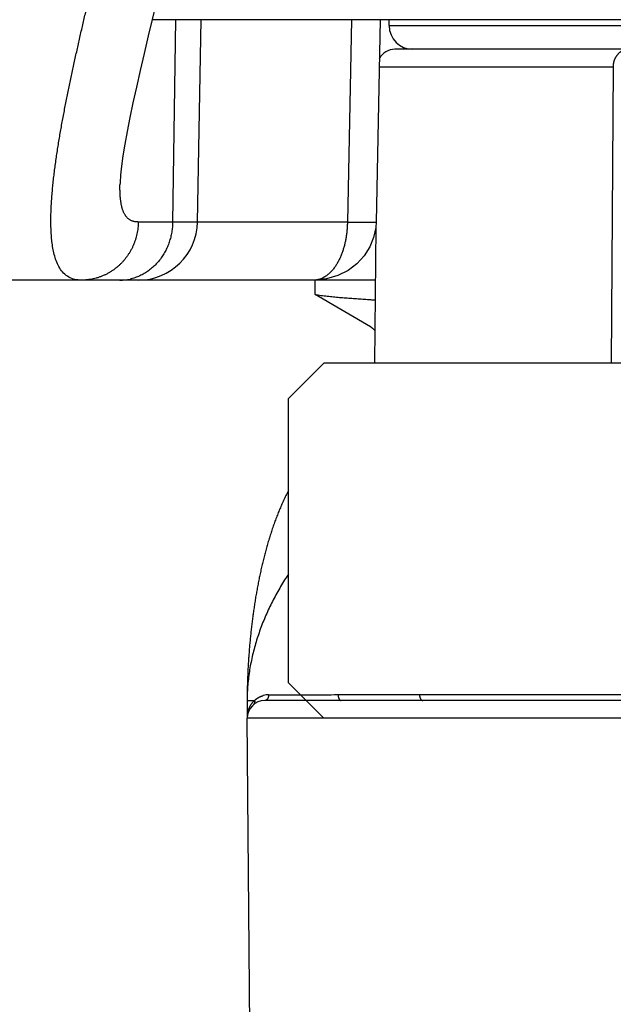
# Model space of a CAD drawing. Header units: millimetres. Extents: x 0 to 840, y 0 to 594.
# Tile 68 of 139: x 388.27 to 393.29, y 354.5 to 362.82. Entities that reach past the tile are written whole.
import ezdxf

# ---------------------------------------------------------------- set-up
doc = ezdxf.new("R2010")
doc.units = ezdxf.units.MM
doc.header["$LTSCALE"] = 0.36378
doc.layers.add('NoLayerName_001', color=7, linetype='Continuous')
doc.layers.add('NoLayerName_007', color=7, linetype='Continuous')
doc.styles.get("Standard").update_dxf_attribs({"font": 'txt', "bigfont": 'extfont2'})
doc.dimstyles.get("Standard").update_dxf_attribs({"dimtxt": 2.5, "dimasz": 2.5, "dimexe": 1, "dimexo": 1, "dimtad": 1, "dimdec": 3, "dimzin": 0, "dimdsep": 46, "dimtxsty": 'Standard', "dimcen": 2.5, "dimadec": 3, "dimazin": 0, "dimtfac": 0.75, "dimtdec": 3, "dimtmove": 0, "dimatfit": 3, "dimfxl": 1, "dimarcsym": 0})

# ---------------------------------------------------------------- blocks, each defined once
blk = doc.blocks.new('_OPEN30')
at = {"color": 0, "linetype": 'ByBlock', "lineweight": -2}
for p, q in [((-1, 0.267949), (0, 0)), ((0, 0), (-1, -0.267949)), ((0, 0), (-1, 0))]:
    blk.add_line(p, q, dxfattribs=at)
blk = doc.blocks.new('*D71')
at = {"layer": 'Defpoints', "color": 0}
for p in [(489.1971, 408.2908), (489.1971, 338.419), (333.0971, 336.611)]:
    blk.add_point(p, dxfattribs=at)
at = {"layer": 'NoLayerName_001', "color": 0, "linetype": 'Continuous', "lineweight": 13}
for p, q in [((333.0971, 338.611), (333.0971, 410.2908)), ((489.1971, 340.419), (489.1971, 410.2908)), ((336.0971, 408.2908), (486.1971, 408.2908))]:
    blk.add_line(p, q, dxfattribs=at)
at = {"layer": 'NoLayerName_001', "color": 0, "lineweight": 13, "xscale": 3, "yscale": 3, "zscale": 3, "rotation": 180}
blk.add_blockref('_OPEN30', (333.0971, 408.2908), dxfattribs=at)
at = {"layer": 'NoLayerName_001', "color": 0, "lineweight": 13, "xscale": 3, "yscale": 3, "zscale": 3}
blk.add_blockref('_OPEN30', (489.1971, 408.2908), dxfattribs=at)
at = {"layer": 'NoLayerName_001', "color": 0, "lineweight": 13, "insert": (411.1471, 413.7908), "char_height": 7, "attachment_point": 5}
blk.add_mtext('\\W0.8000;ＬＬ', dxfattribs=at)
blk = doc.blocks.new('*D72')
at = {"layer": 'Defpoints', "color": 0}
for p in [(333.0971, 420.1604), (333.0971, 336.611), (529.1971, 287.419)]:
    blk.add_point(p, dxfattribs=at)
at = {"layer": 'NoLayerName_001', "color": 0, "linetype": 'Continuous', "lineweight": 13}
for p, q in [((333.0971, 338.611), (333.0971, 422.1604)), ((529.1971, 289.419), (529.1971, 422.1604)), ((526.1971, 420.1604), (336.0971, 420.1604))]:
    blk.add_line(p, q, dxfattribs=at)
at = {"layer": 'NoLayerName_001', "color": 0, "lineweight": 13, "xscale": 3, "yscale": 3, "zscale": 3, "rotation": 180}
blk.add_blockref('_OPEN30', (333.0971, 420.1604), dxfattribs=at)
at = {"layer": 'NoLayerName_001', "color": 0, "lineweight": 13, "xscale": 3, "yscale": 3, "zscale": 3}
blk.add_blockref('_OPEN30', (529.1971, 420.1604), dxfattribs=at)
at = {"layer": 'NoLayerName_001', "color": 0, "lineweight": 13, "insert": (431.1471, 425.6604), "char_height": 7, "attachment_point": 5}
blk.add_mtext('\\W0.8000;Ｌ', dxfattribs=at)
blk = doc.blocks.new('*D73')
at = {"layer": 'Defpoints', "color": 0}
for p in [(360.5971, 395.2247), (360.5971, 338.565), (393.5971, 338.419)]:
    blk.add_point(p, dxfattribs=at)
at = {"layer": 'NoLayerName_001', "color": 0, "linetype": 'Continuous', "lineweight": 13}
for p, q in [((360.5971, 340.565), (360.5971, 397.2247)), ((393.5971, 340.419), (393.5971, 397.2247)), ((390.5971, 395.2247), (363.5971, 395.2247))]:
    blk.add_line(p, q, dxfattribs=at)
at = {"layer": 'NoLayerName_001', "color": 0, "lineweight": 13, "xscale": 3, "yscale": 3, "zscale": 3, "rotation": 180}
blk.add_blockref('_OPEN30', (360.5971, 395.2247), dxfattribs=at)
at = {"layer": 'NoLayerName_001', "color": 0, "lineweight": 13, "xscale": 3, "yscale": 3, "zscale": 3}
blk.add_blockref('_OPEN30', (393.5971, 395.2247), dxfattribs=at)
at = {"layer": 'NoLayerName_001', "color": 0, "lineweight": 13, "insert": (377.0971, 400.7247), "char_height": 7, "attachment_point": 5}
blk.add_mtext('\\W0.8000;33', dxfattribs=at)

msp = doc.modelspace()

# ---------------------------------------------------------------- linework, layer by layer
at = {"layer": 'NoLayerName_001', "color": 7, "linetype": 'Continuous', "lineweight": 25}
for p, q in [((397.1964, 362.819), (389.3946, 362.819)), ((389.7779, 361.1103), (389.8077, 362.819)), ((391.3212, 362.819), (391.287, 361.1095)), ((415.1971, 362.569), (391.4459, 362.569)), ((389.1227, 361.4248), (389.1227, 361.4254)), ((391.2839, 361.0654), (391.2739, 359.919)), ((391.28, 360.619), (384.7471, 360.619)), ((390.7655, 360.6191), (390.7592, 360.619)), ((390.7706, 360.4982), (390.7706, 360.6196)), ((391.2398, 360.2239), (390.7706, 360.4982)), ((390.5466, 359.619), (390.8466, 359.919)), ((395.7466, 359.919), (390.8466, 359.919)), ((390.5466, 357.219), (390.5466, 359.619)), ((390.8466, 356.919), (390.5466, 357.219)), ((390.1971, 357.069), (390.1971, 356.919)), ((395.4599, 357.069), (390.3471, 357.069)), ((416.1971, 356.919), (390.1971, 356.919)), ((390.235, 352.5677), (390.1971, 356.919)), ((395.7466, 356.919), (390.8466, 356.919))]:
    msp.add_line(p, q, dxfattribs=at)
at = {"layer": 'NoLayerName_001', "color": 8, "linetype": 'Continuous', "lineweight": 25}
for p, q in [((389.5679, 361.1103), (389.5946, 362.819)), ((391.0785, 362.819), (391.0443, 361.1103)), ((391.3971, 362.769), (397.3852, 362.769)), ((391.3132, 362.4203), (393.2915, 362.4203)), ((393.2915, 362.4203), (393.2726, 359.919)), ((391.0443, 361.1103), (389.2775, 361.1103)), ((390.9654, 357.1188), (395.3837, 357.1188)), ((390.2477, 357.07), (390.2598, 357.07))]:
    msp.add_line(p, q, dxfattribs=at)
at = {"layer": 'NoLayerName_001', "color": 7, "linetype": 'Continuous', "lineweight": 25}
for points in [[(389.4285, 362.9582), (389.362, 362.6841), (389.3261, 362.5335), (389.2923, 362.3887), (389.2608, 362.2501), (389.2318, 362.118), (389.2057, 361.993), (389.1827, 361.876), (389.1631, 361.7676), (389.1471, 361.6691), (389.1351, 361.5814), (389.1272, 361.5063), (389.1233, 361.4448), (389.1227, 361.4246)], [(391.2869, 361.1095), (391.2839, 361.0645), (391.2663, 360.9802), (391.2335, 360.8995), (391.1858, 360.8244), (391.1242, 360.7577), (391.0496, 360.7015), (390.9636, 360.6581), (390.868, 360.6298), (390.7656, 360.6191)]]:
    msp.add_lwpolyline(points, dxfattribs=at)
for centre, radius, start, end in [((391.5971, 362.769), 0.2, 180, 270), ((391.4458, 362.419), 0.15, 89.99511, 151.4526), ((389.2779, 361.119), 0.5, 270.00001, 359), ((391.7301, 357.0688), 1.5331, 179.83433, 179.99215), ((390.3471, 356.919), 0.15, 90, 180)]:
    msp.add_arc(centre, radius, start, end, dxfattribs=at)
at = {"layer": 'NoLayerName_001', "color": 8, "linetype": 'Continuous', "lineweight": 25}
for centre, radius, start, end in [((389.1208, 361.0209), 0.4019, 270.07128, 282.45552), ((390.3794, 356.9434), 0.1738, 104.22851, 105.42449), ((390.3791, 356.945), 0.1722, 90.05087, 104.23783), ((390.3907, 356.9326), 0.1898, 133.59821, 137.96153), ((390.4169, 356.919), 0.2198, 174.82179, 179.99566), ((390.4148, 356.9192), 0.2177, 165.01091, 174.82513)]:
    msp.add_arc(centre, radius, start, end, dxfattribs=at)
for points, knots in [([(388.7715, 362.615), (388.7797, 362.6508), (388.7958, 362.7223), (388.8205, 362.8295), (388.8455, 362.9366), (388.8749, 363.0615), (388.9639, 363.436), (389.0589, 363.8279), (389.1515, 364.2203), (389.1849, 364.3631), (389.2139, 364.4881), (389.2385, 364.5953), (389.2629, 364.7026), (389.279, 364.7741), (389.287, 364.8099)], [0, 0, 0, 0, 0.109987, 0.219969, 0.32995, 0.439929, 0.604897, 1.484732, 1.649703, 1.814674, 1.924654, 2.034634, 2.144614, 2.254594, 2.254594, 2.254594, 2.254594]), ([(388.7965, 360.619), (388.7782, 360.621), (388.741, 360.6218), (388.6884, 360.642), (388.6445, 360.6764), (388.6114, 360.7209), (388.5874, 360.7706), (388.5701, 360.823), (388.5576, 360.8766), (388.5489, 360.931), (388.5433, 360.9858), (388.54, 361.0408), (388.5385, 361.0958), (388.5386, 361.1508), (388.5402, 361.2058), (388.5428, 361.2607), (388.5463, 361.3156), (388.5508, 361.3704), (388.556, 361.4252), (388.5619, 361.4799), (388.5684, 361.5345), (388.5755, 361.589), (388.583, 361.6435), (388.5911, 361.6979), (388.5996, 361.7522), (388.6085, 361.8065), (388.6177, 361.8607), (388.6273, 361.9149), (388.6371, 361.969), (388.6473, 362.023), (388.6576, 362.077), (388.6682, 362.131), (388.679, 362.1849), (388.69, 362.2388), (388.7012, 362.2926), (388.7126, 362.3464), (388.7241, 362.4002), (388.7357, 362.454), (388.7476, 362.5077), (388.7595, 362.5614), (388.7675, 362.5971), (388.7715, 362.615)], [0, 0, 0, 0, 0.055435, 0.110656, 0.165609, 0.220607, 0.275615, 0.330621, 0.385624, 0.440673, 0.495788, 0.550866, 0.605884, 0.660882, 0.715878, 0.770873, 0.82587, 0.880872, 0.935876, 0.990878, 1.045875, 1.100869, 1.155863, 1.210856, 1.265849, 1.32084, 1.375832, 1.430824, 1.485817, 1.540809, 1.5958, 1.650791, 1.705782, 1.760773, 1.815764, 1.870757, 1.92575, 1.980744, 2.035739, 2.090733, 2.145728, 2.145728, 2.145728, 2.145728]), ([(393.2915, 362.4203), (393.2916, 362.4227), (393.2916, 362.4275), (393.2921, 362.4346), (393.2929, 362.4417), (393.2939, 362.4488), (393.2953, 362.4558), (393.2969, 362.4628), (393.2988, 362.4697), (393.301, 362.4765), (393.3035, 362.4833), (393.3063, 362.4899), (393.3093, 362.4964), (393.3127, 362.5027), (393.3163, 362.5089), (393.3202, 362.5148), (393.3244, 362.5206), (393.3289, 362.5262), (393.3337, 362.5315), (393.3388, 362.5366), (393.3441, 362.5414), (393.3497, 362.5459), (393.3555, 362.5501), (393.3616, 362.5539), (393.3679, 362.5574), (393.3744, 362.5604), (393.3812, 362.563), (393.388, 362.5652), (393.395, 362.5669), (393.4021, 362.5681), (393.4092, 362.5689), (393.414, 362.569), (393.4164, 362.569)], [0, 0, 0, 0, 0.0071276, 0.0142669, 0.0214153, 0.0285705, 0.0357304, 0.0428934, 0.0500581, 0.0572236, 0.0643896, 0.0715544, 0.0787165, 0.0858752, 0.093031, 0.1001852, 0.1073404, 0.1145006, 0.1216685, 0.1288401, 0.1360117, 0.1431817, 0.1503506, 0.1575214, 0.1647002, 0.1718937, 0.1790975, 0.1863022, 0.1934989, 0.2006798, 0.2078387, 0.2149719, 0.2149719, 0.2149719, 0.2149719]), ([(389.1225, 361.405), (389.1225, 361.4083), (389.1226, 361.4149), (389.1227, 361.4214), (389.1227, 361.4247)], [0, 0, 0, 0, 0.00983886, 0.01967282, 0.01967282, 0.01967282, 0.01967282]), ([(389.2775, 361.1103), (389.2742, 361.1104), (389.2676, 361.1105), (389.2577, 361.1114), (389.2478, 361.1129), (389.238, 361.115), (389.2284, 361.1179), (389.2191, 361.1215), (389.2102, 361.1258), (389.2018, 361.1309), (389.1938, 361.1368), (389.1864, 361.1434), (389.1796, 361.1505), (389.1734, 361.1582), (389.1677, 361.1662), (389.1625, 361.1746), (389.1579, 361.1833), (389.1536, 361.1922), (389.1498, 361.2013), (389.1464, 361.2105), (389.1433, 361.2199), (389.1406, 361.2294), (389.1381, 361.2389), (389.1359, 361.2485), (389.1339, 361.2581), (389.1322, 361.2678), (389.1306, 361.2775), (389.1292, 361.2872), (389.1279, 361.297), (389.1268, 361.3068), (389.1259, 361.3166), (389.1251, 361.3264), (389.1244, 361.3362), (389.1238, 361.346), (389.1234, 361.3558), (389.123, 361.3657), (389.1227, 361.3755), (389.1226, 361.3854), (389.1225, 361.3952), (389.1225, 361.4018), (389.1225, 361.405)], [0, 0, 0, 0, 0.0098877, 0.0198588, 0.0298688, 0.0398806, 0.0498664, 0.0598101, 0.0697096, 0.07958, 0.0894457, 0.0993173, 0.1091897, 0.1190487, 0.1289006, 0.1387571, 0.1486173, 0.1584702, 0.1683141, 0.1781567, 0.1880011, 0.1978458, 0.2076861, 0.2175226, 0.2273583, 0.2371951, 0.2470331, 0.2568713, 0.2667083, 0.2765446, 0.2863814, 0.2962194, 0.306059, 0.3159005, 0.3257436, 0.3355881, 0.3454334, 0.3552787, 0.3651231, 0.3749654, 0.3749654, 0.3749654, 0.3749654]), ([(389.2775, 361.1103), (389.2772, 361.1019), (389.2768, 361.085), (389.2744, 361.0598), (389.2709, 361.0347), (389.2661, 361.0097), (389.2602, 360.985), (389.253, 360.9606), (389.2446, 360.9366), (389.2351, 360.913), (389.2244, 360.89), (389.2125, 360.8675), (389.1995, 360.8456), (389.1855, 360.8245), (389.1704, 360.8041), (389.1543, 360.7844), (389.1372, 360.7657), (389.1191, 360.7478), (389.1002, 360.731), (389.0803, 360.7151), (389.0597, 360.7002), (389.0383, 360.6865), (389.0162, 360.674), (388.9935, 360.6626), (388.9701, 360.6525), (388.9463, 360.6437), (388.9219, 360.6362), (388.8972, 360.63), (388.8723, 360.6251), (388.8471, 360.6217), (388.8218, 360.6194), (388.805, 360.6193), (388.7965, 360.619)], [0, 0, 0, 0, 0.0252654, 0.0505873, 0.0759542, 0.1013541, 0.1267749, 0.1522055, 0.1776361, 0.2030589, 0.2284706, 0.253872, 0.2792638, 0.3046468, 0.3300226, 0.3553938, 0.3807646, 0.4061406, 0.4315228, 0.4569101, 0.4823017, 0.5076981, 0.5331015, 0.5585164, 0.5839501, 0.6094036, 0.6348646, 0.6603181, 0.6857481, 0.7111388, 0.7364755, 0.7617453, 0.7617453, 0.7617453, 0.7617453]), ([(389.5679, 361.1103), (389.5677, 361.1031), (389.5674, 361.0888), (389.5657, 361.0673), (389.5633, 361.0458), (389.5601, 361.0244), (389.556, 361.0032), (389.5511, 360.9821), (389.5453, 360.9613), (389.5387, 360.9407), (389.5314, 360.9204), (389.5231, 360.9003), (389.5141, 360.8807), (389.5043, 360.8615), (389.4937, 360.8426), (389.4823, 360.8243), (389.4701, 360.8064), (389.4572, 360.7891), (389.4434, 360.7724), (389.429, 360.7563), (389.4138, 360.7409), (389.398, 360.7262), (389.3814, 360.7123), (389.3642, 360.6992), (389.3463, 360.6869), (389.3279, 360.6756), (389.3089, 360.6651), (389.2894, 360.6557), (389.2694, 360.6472), (389.2491, 360.6399), (389.2285, 360.6334), (389.2144, 360.6302), (389.2075, 360.6285)], [0, 0, 0, 0, 0.0215329, 0.0430969, 0.0646858, 0.086293, 0.1079126, 0.1295392, 0.1511682, 0.1727958, 0.1944193, 0.216037, 0.237648, 0.2592522, 0.2808509, 0.3024466, 0.3240437, 0.3456479, 0.3672598, 0.3888755, 0.4104923, 0.4321103, 0.4537317, 0.4753619, 0.4970093, 0.518679, 0.540359, 0.5620348, 0.5836926, 0.6053201, 0.6269071, 0.6484464, 0.6484464, 0.6484464, 0.6484464]), ([(391.0443, 361.1103), (391.0442, 361.1052), (391.044, 361.0949), (391.0434, 361.0794), (391.0426, 361.064), (391.0415, 361.0486), (391.0401, 361.0332), (391.0385, 361.0178), (391.0365, 361.0024), (391.0342, 360.9871), (391.0317, 360.9718), (391.0289, 360.9566), (391.0257, 360.9414), (391.0223, 360.9263), (391.0185, 360.9113), (391.0144, 360.8963), (391.01, 360.8814), (391.0053, 360.8666), (391.0002, 360.852), (390.9947, 360.8375), (390.9889, 360.8231), (390.9827, 360.8089), (390.9761, 360.7949), (390.9691, 360.7811), (390.9617, 360.7676), (390.9539, 360.7542), (390.9456, 360.7412), (390.9369, 360.7284), (390.9277, 360.716), (390.9179, 360.704), (390.9077, 360.6924), (390.8968, 360.6813), (390.8854, 360.6709), (390.8735, 360.661), (390.8609, 360.652), (390.8478, 360.6437), (390.8341, 360.6365), (390.8199, 360.6303), (390.8052, 360.6253), (390.795, 360.6232), (390.79, 360.622)], [0, 0, 0, 0, 0.0154421, 0.0308917, 0.0463476, 0.0618089, 0.0772751, 0.0927456, 0.1082203, 0.1236993, 0.1391829, 0.1546719, 0.1701672, 0.1856699, 0.2011816, 0.2167012, 0.2322232, 0.2477428, 0.263256, 0.27876, 0.2942533, 0.3097354, 0.3252072, 0.3406712, 0.356131, 0.371592, 0.3870565, 0.4025187, 0.4179759, 0.4334315, 0.4488946, 0.464366, 0.4798366, 0.495306, 0.5107843, 0.5262756, 0.541762, 0.5572429, 0.572742, 0.5882622, 0.5882622, 0.5882622, 0.5882622]), ([(391.0442, 361.1103), (391.0566, 361.1101), (391.0803, 361.1097), (391.1127, 361.1092), (391.14, 361.1089), (391.1624, 361.1087), (391.1811, 361.1085), (391.1973, 361.1084), (391.211, 361.1083), (391.2222, 361.1083), (391.2309, 361.1082), (391.2384, 361.1082), (391.2458, 361.1083), (391.2533, 361.1083), (391.2595, 361.1084), (391.2645, 361.1084), (391.2695, 361.1085), (391.2745, 361.1087), (391.2794, 361.1087), (391.2832, 361.109), (391.2856, 361.1094), (391.2869, 361.1095)], [0, 0, 0, 0, 0.0373459, 0.070957, 0.0970993, 0.1195074, 0.1381797, 0.1531165, 0.168055, 0.1792622, 0.1867341, 0.1942039, 0.2016695, 0.2091312, 0.2166109, 0.2203565, 0.2240827, 0.231517, 0.2353691, 0.2389263, 0.2427307, 0.2427307, 0.2427307, 0.2427307]), ([(390.79, 360.622), (390.7849, 360.6213), (390.7747, 360.6193), (390.7643, 360.6193), (390.7592, 360.619)], [0, 0, 0, 0, 0.01550689, 0.03096942, 0.03096942, 0.03096942, 0.03096942]), ([(390.2598, 357.07), (390.2609, 357.071), (390.263, 357.0729), (390.2662, 357.0756), (390.2694, 357.0783), (390.2728, 357.0809), (390.2762, 357.0834), (390.2796, 357.0859), (390.2831, 357.0882), (390.2867, 357.0905), (390.2904, 357.0927), (390.294, 357.0949), (390.2978, 357.0969), (390.3016, 357.0988), (390.3054, 357.1007), (390.3093, 357.1024), (390.3132, 357.1041), (390.3171, 357.1057), (390.3211, 357.1072), (390.3251, 357.1085), (390.3291, 357.1098), (390.3319, 357.1106), (390.3332, 357.111)], [0, 0, 0, 0, 0.00422178, 0.00844346, 0.01266668, 0.01689318, 0.02112479, 0.0253625, 0.02960556, 0.033853, 0.03810383, 0.04235705, 0.04661167, 0.05086669, 0.05512115, 0.05937409, 0.06362457, 0.0678717, 0.07211463, 0.07635256, 0.08058475, 0.0848105, 0.0848105, 0.0848105, 0.0848105]), ([(390.3789, 357.1172), (390.3789, 357.1165), (390.3789, 357.1151), (390.3787, 357.113), (390.3785, 357.1109), (390.3783, 357.1088), (390.378, 357.1067), (390.3776, 357.1047), (390.3772, 357.1026), (390.3767, 357.1006), (390.3761, 357.0985), (390.3755, 357.0965), (390.3749, 357.0945), (390.3741, 357.0926), (390.3733, 357.0906), (390.3724, 357.0887), (390.3715, 357.0868), (390.3704, 357.085), (390.3693, 357.0832), (390.3681, 357.0815), (390.3669, 357.0798), (390.3655, 357.0782), (390.364, 357.0767), (390.3625, 357.0752), (390.3608, 357.0739), (390.3591, 357.0727), (390.3572, 357.0717), (390.3553, 357.0708), (390.3533, 357.07), (390.3513, 357.0695), (390.3492, 357.0691), (390.3478, 357.0691), (390.3471, 357.069)], [0, 0, 0, 0, 0.00209599, 0.00419377, 0.00629298, 0.0083933, 0.01049447, 0.0125963, 0.01469868, 0.01680156, 0.01890501, 0.02100892, 0.02311261, 0.02521557, 0.02731765, 0.02941913, 0.03152071, 0.03362358, 0.0357294, 0.03783953, 0.03995148, 0.04206249, 0.0441715, 0.04627935, 0.04838905, 0.05050603, 0.05263532, 0.05477033, 0.05690217, 0.05902439, 0.06113389, 0.06323185, 0.06323185, 0.06323185, 0.06323185]), ([(390.3789, 357.1172), (390.4864, 357.1173), (390.6428, 357.1174), (390.8383, 357.118), (390.9263, 357.1186), (390.9654, 357.1188)], [0, 0, 0, 0, 0.32256, 0.4691781, 0.5864725, 0.5864725, 0.5864725, 0.5864725]), ([(390.9654, 357.1188), (390.9654, 357.1178), (390.9654, 357.1159), (390.9655, 357.113), (390.9658, 357.1101), (390.9661, 357.1073), (390.9665, 357.1043), (390.9671, 357.1014), (390.9678, 357.0983), (390.9687, 357.0952), (390.9698, 357.092), (390.971, 357.0888), (390.9724, 357.0857), (390.9739, 357.0828), (390.9756, 357.08), (390.9774, 357.0774), (390.9795, 357.075), (390.9817, 357.073), (390.984, 357.0713), (390.9866, 357.07), (390.9893, 357.0692), (390.9912, 357.0691), (390.9921, 357.069)], [0, 0, 0, 0, 0.00290032, 0.00576774, 0.00863056, 0.01151849, 0.01446254, 0.0174949, 0.02064746, 0.02391831, 0.027268, 0.03065654, 0.03404604, 0.03740161, 0.0406925, 0.04389378, 0.04698865, 0.0499717, 0.05285309, 0.05566332, 0.05845726, 0.0613148, 0.0613148, 0.0613148, 0.0613148]), ([(391.6538, 357.1188), (391.6538, 357.1178), (391.6538, 357.1159), (391.6539, 357.113), (391.6541, 357.1101), (391.6544, 357.1073), (391.6549, 357.1043), (391.6554, 357.1014), (391.6562, 357.0983), (391.6571, 357.0952), (391.6581, 357.092), (391.6593, 357.0888), (391.6607, 357.0857), (391.6622, 357.0828), (391.6639, 357.08), (391.6658, 357.0774), (391.6678, 357.075), (391.67, 357.073), (391.6724, 357.0713), (391.6749, 357.07), (391.6776, 357.0692), (391.6795, 357.0691), (391.6805, 357.069)], [0, 0, 0, 0, 0.00290032, 0.00576773, 0.00863056, 0.01151849, 0.01446254, 0.0174949, 0.02064745, 0.02391831, 0.027268, 0.03065654, 0.03404604, 0.03740161, 0.0406925, 0.04389377, 0.04698865, 0.0499717, 0.05285309, 0.05566332, 0.05845725, 0.0613148, 0.0613148, 0.0613148, 0.0613148]), ([(390.1971, 357.069), (390.1975, 357.0691), (390.1983, 357.0691), (390.1994, 357.0691), (390.2004, 357.0693), (390.2015, 357.0694), (390.2026, 357.0694), (390.2038, 357.0694), (390.2049, 357.0694), (390.2061, 357.0694), (390.2076, 357.0694), (390.2091, 357.0695), (390.2105, 357.0695), (390.2117, 357.0696), (390.2128, 357.0696), (390.2192, 357.0697), (390.2278, 357.0698), (390.239, 357.0699), (390.2447, 357.0699), (390.2477, 357.07)], [0, 0, 0, 0, 0.00121096, 0.0023731, 0.00335877, 0.00441873, 0.00555732, 0.00673157, 0.00789721, 0.00903791, 0.01016055, 0.01238124, 0.0134936, 0.01461198, 0.01573514, 0.01686175, 0.0337394, 0.04161262, 0.05061215, 0.05061215, 0.05061215, 0.05061215]), ([(390.2045, 356.9755), (390.2049, 356.9771), (390.2058, 356.9802), (390.2072, 356.9848), (390.2087, 356.9893), (390.2103, 356.9938), (390.212, 356.9983), (390.2138, 357.0028), (390.2157, 357.0072), (390.2178, 357.0116), (390.2199, 357.016), (390.2221, 357.0202), (390.2244, 357.0245), (390.2269, 357.0287), (390.2294, 357.0328), (390.232, 357.0369), (390.2348, 357.0408), (390.2376, 357.0448), (390.2405, 357.0486), (390.2435, 357.0524), (390.2465, 357.0561), (390.2487, 357.0585), (390.2497, 357.0597)], [0, 0, 0, 0, 0.00480127, 0.00960232, 0.01440502, 0.01921136, 0.02402339, 0.02884252, 0.03366791, 0.03849835, 0.04333259, 0.04816943, 0.05300769, 0.05784619, 0.06268383, 0.06751954, 0.07235231, 0.07718121, 0.08200534, 0.08682394, 0.09163631, 0.09644186, 0.09644186, 0.09644186, 0.09644186]), ([(390.2598, 357.07), (390.2599, 357.0694), (390.2602, 357.068), (390.2605, 357.066), (390.2607, 357.064), (390.2608, 357.0619), (390.2608, 357.0599), (390.2608, 357.0578), (390.2606, 357.0558), (390.2603, 357.0537), (390.2599, 357.0517), (390.2595, 357.0497), (390.2589, 357.0477), (390.2582, 357.0458), (390.2573, 357.0439), (390.2564, 357.042), (390.2554, 357.0402), (390.2543, 357.0385), (390.2531, 357.0368), (390.2518, 357.0353), (390.2504, 357.0338), (390.2493, 357.0329), (390.2488, 357.0324)], [0, 0, 0, 0, 0.00203617, 0.00407941, 0.00612766, 0.00817919, 0.01023263, 0.01228708, 0.01434209, 0.01639777, 0.01845479, 0.02051449, 0.02257876, 0.02464743, 0.02671814, 0.0287885, 0.03085629, 0.03291953, 0.03497667, 0.03702662, 0.03906893, 0.04110391, 0.04110391, 0.04110391, 0.04110391])]:
    msp.add_open_spline(points, degree=3, knots=knots, dxfattribs=at)
at = {"layer": 'NoLayerName_001', "color": 7, "linetype": 'Continuous', "lineweight": 25}
for points, knots in [([(390.7706, 360.4982), (390.7879, 360.4956), (390.8223, 360.4902), (390.8742, 360.4843), (390.9262, 360.4789), (390.9783, 360.4741), (391.0304, 360.4698), (391.0825, 360.4658), (391.1346, 360.462), (391.1868, 360.4584), (391.2348, 360.4552), (391.2654, 360.4533), (391.2786, 360.4525)], [0, 0, 0, 0, 0.0522708, 0.1045429, 0.156813, 0.2090838, 0.2613568, 0.3136311, 0.3659041, 0.4181756, 0.4704463, 0.5101827, 0.5101827, 0.5101827, 0.5101827]), ([(391.2763, 360.1938), (391.2761, 360.1941), (391.2747, 360.1956), (391.2722, 360.1984), (391.2685, 360.2021), (391.2647, 360.2056), (391.2609, 360.209), (391.2569, 360.2123), (391.2527, 360.2155), (391.2485, 360.2184), (391.2442, 360.2213), (391.2413, 360.223), (391.2398, 360.2239)], [0, 0, 0, 0, 0.0010392, 0.00621103, 0.01138424, 0.01655843, 0.02173255, 0.02690548, 0.0320761, 0.0372433, 0.04240601, 0.04756328, 0.04756328, 0.04756328, 0.04756328]), ([(390.5466, 358.8427), (390.5426, 358.8351), (390.5317, 358.8142), (390.5147, 358.7796), (390.4957, 358.7388), (390.4777, 358.6976), (390.4605, 358.6561), (390.4441, 358.6142), (390.4284, 358.5721), (390.4135, 358.5297), (390.3993, 358.4871), (390.3857, 358.4442), (390.3727, 358.4012), (390.3604, 358.358), (390.3486, 358.3146), (390.3374, 358.2711), (390.3267, 358.2274), (390.3165, 358.1837), (390.3069, 358.1398), (390.2977, 358.0958), (390.289, 358.0517), (390.2807, 358.0076), (390.2728, 357.9633), (390.2654, 357.919), (390.2584, 357.8746), (390.2518, 357.8302), (390.2477, 357.8005), (390.2457, 357.7857)], [0, 0, 0, 0, 0.025792, 0.070749, 0.115705, 0.160662, 0.205613, 0.250557, 0.295498, 0.34044, 0.385384, 0.43033, 0.475278, 0.520222, 0.565161, 0.610095, 0.655027, 0.699959, 0.744891, 0.789823, 0.834755, 0.879685, 0.924614, 0.969542, 1.014469, 1.059397, 1.104324, 1.104324, 1.104324, 1.104324]), ([(390.5466, 358.1374), (390.5385, 358.1251), (390.5186, 358.095), (390.4884, 358.0461), (390.4561, 357.9907), (390.4253, 357.9343), (390.3962, 357.8772), (390.3687, 357.8192), (390.343, 357.7604), (390.3191, 357.7008), (390.2971, 357.6404), (390.2771, 357.5793), (390.2591, 357.5176), (390.2432, 357.4552), (390.2295, 357.3923), (390.218, 357.329), (390.2089, 357.2653), (390.2023, 357.2014), (390.198, 357.1374), (390.1976, 357.0946), (390.1971, 357.0733)], [0, 0, 0, 0, 0.044087, 0.108232, 0.172385, 0.236549, 0.300718, 0.36489, 0.429069, 0.493261, 0.557478, 0.621737, 0.686056, 0.75042, 0.81479, 0.879136, 0.943434, 1.007666, 1.071825, 1.13591, 1.13591, 1.13591, 1.13591]), ([(390.2457, 357.7857), (390.2437, 357.7708), (390.2398, 357.7411), (390.2344, 357.6965), (390.2293, 357.6519), (390.2246, 357.6072), (390.2203, 357.5625), (390.2164, 357.5178), (390.2128, 357.473), (390.2095, 357.4282), (390.2067, 357.3833), (390.2042, 357.3385), (390.202, 357.2936), (390.2002, 357.2487), (390.1988, 357.2038), (390.1978, 357.1589), (390.1972, 357.114), (390.1971, 357.084), (390.1971, 357.069)], [0, 0, 0, 0, 0.0449276, 0.0898546, 0.1347806, 0.1797057, 0.2246304, 0.2695552, 0.3144803, 0.359406, 0.4043327, 0.4492603, 0.4941883, 0.5391159, 0.5840421, 0.6289665, 0.6738887, 0.7188088, 0.7188088, 0.7188088, 0.7188088])]:
    msp.add_open_spline(points, degree=3, knots=knots, dxfattribs=at)
at = {"layer": 'NoLayerName_007', "color": 7, "linetype": 'Continuous', "lineweight": 25}
msp.add_line((391.3971, 362.769), (391.3971, 362.819), dxfattribs=at)

# ---------------------------------------------------------------- dimensions: what is measured, and where the dimension line sits
at = {"layer": 'NoLayerName_001', "color": 3, "linetype": 'Continuous', "lineweight": 13}
for base, p1, p2, text, picture, middle in [((333.0971, 420.1604), (529.1971, 287.419), (333.0971, 336.611), '\\W0.8000;Ｌ', '*D72', (431.1471, 420.1604)), ((360.5971, 395.2247), (393.5971, 338.419), (360.5971, 338.565), '\\W0.8000;<>', '*D73', (377.0971, 395.2247))]:
    dim = msp.add_linear_dim(base=base, p1=p1, p2=p2, angle=180, text=text, dimstyle='Standard', override={"dimtxt": 7, "dimasz": 3, "dimexe": 2, "dimexo": 2, "dimgap": 2, "dimzin": 8, "dimblk": 'OPEN30', "dimclrd": 0, "dimclre": 0, "dimclrt": 0, "dimtp": 0, "dimtm": 0, "dimlwd": 13, "dimlwe": 13}, dxfattribs=at)
    dim.commit()
    dim.dimension.update_dxf_attribs({"geometry": picture, "text_midpoint": middle, "dimtype": 160})
dim = msp.add_linear_dim(base=(489.1971, 408.2908), p1=(333.0971, 336.611), p2=(489.1971, 338.419), text='\\W0.8000;ＬＬ', dimstyle='Standard', override={"dimtxt": 7, "dimasz": 3, "dimexe": 2, "dimexo": 2, "dimgap": 2, "dimzin": 8, "dimblk": 'OPEN30', "dimclrd": 0, "dimclre": 0, "dimclrt": 0, "dimtp": 0, "dimtm": 0, "dimlwd": 13, "dimlwe": 13}, dxfattribs=at)
dim.commit()
dim.dimension.update_dxf_attribs({"geometry": '*D71', "text_midpoint": (411.1471, 408.2908), "dimtype": 160})

doc.saveas('drawing.dxf')
